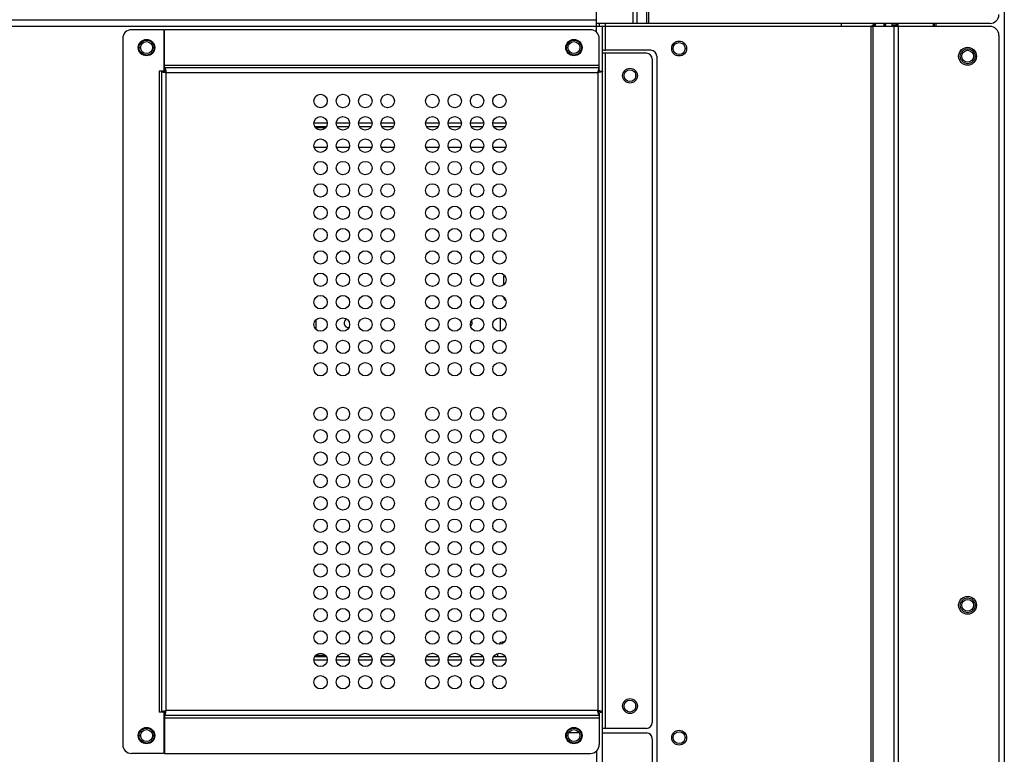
# Model space of a CAD drawing. Header units: millimetres. Extents: x -7199 to 1146, y -2825 to 3623.
# Tile 19 of 35: x -3786 to -3456, y 227 to 473. Entities that reach past the tile are written whole.
import ezdxf

# ---------------------------------------------------------------- set-up
doc = ezdxf.new("R2010")
doc.units = ezdxf.units.MM
doc.header["$LTSCALE"] = 65.395
doc.layers.get('0').update_dxf_attribs({"linetype": 'CONTINUOUS'})
doc.layers.add('00_COMPONENTS', color=7, linetype='CONTINUOUS')
doc.layers.add('02___PRT_ALL_AXES', color=7, linetype='CONTINUOUS')

msp = doc.modelspace()

# ---------------------------------------------------------------- linework, layer by layer
at = {"linetype": 'Continuous'}
for p, q in [((-3456.14, 706.19), (-3456.14, -343.01)), ((-3592.94, 469.04), (-3592.94, 484.09)), ((-3592.94, 473.09), (-3882.74, 473.09)), ((-3881.74, 471.09), (-3590.94, 471.09)), ((-3738.14, 469.9), (-3748.94, 469.9)), ((-3738.14, 469.9), (-3738.14, 456)), ((-3595.03, 469.89), (-3737.86, 469.89)), ((-3737.86, 456.29), (-3737.86, 469.89)), ((-3591.94, 471.09), (-3591.94, 471.99)), ((-3590.94, -17.51), (-3590.94, 471.09)), ((-3460.97, 470.99), (-3590.94, 470.99)), ((-3589.94, 462.99), (-3589.94, 471.99)), ((-3510.84, 471.99), (-3510.84, 470.99)), ((-3500.84, -101.51), (-3500.84, 470.99)), ((-3500.14, -101.51), (-3500.14, 470.99)), ((-3493.84, 471.99), (-3493.84, 470.99)), ((-3493.16, 470.99), (-3493.16, -101.51)), ((-3492.24, 471.99), (-3492.24, 470.99)), ((-3491.74, 470.99), (-3491.74, 471.99)), ((-3491.74, 470.99), (-3491.74, -101.51)), ((-3480.04, 471.99), (-3480.04, 470.99)), ((-3479.54, 470.99), (-3479.54, 471.99)), ((-3479.04, 470.99), (-3479.04, 471.99)), ((-3751.94, 466.9), (-3751.94, 230.07)), ((-3743.94, 466.39), (-3743.94, 466.64)), ((-3600.54, 466.39), (-3600.54, 466.64)), ((-3592.03, 456.29), (-3592.03, 466.89)), ((-3457.97, 467.99), (-3457.97, -98.51)), ((-3574.74, 462.99), (-3589.94, 462.99)), ((-3743.94, 461.39), (-3743.94, 461.14)), ((-3600.54, 461.39), (-3600.54, 461.14)), ((-3576.24, 461.99), (-3590.94, 461.99)), ((-3589.94, 235.49), (-3589.94, 461.99)), ((-3574.24, 459.99), (-3574.24, 237.49)), ((-3572.74, 460.99), (-3572.74, -34.71)), ((-3738.14, 456), (-3739.74, 456)), ((-3739.74, 456), (-3739.74, 240.97)), ((-3738.94, 456), (-3738.94, 240.97)), ((-3592.03, 457.89), (-3737.86, 457.89)), ((-3592.03, 457.09), (-3737.86, 457.09)), ((-3591.74, 456), (-3590.94, 456)), ((-3737.34, 455.49), (-3592.54, 455.49)), ((-3737.34, 241.49), (-3737.34, 455.49)), ((-3592.54, 455.49), (-3592.54, 241.49)), ((-3683.29, 438.49), (-3687.79, 438.49)), ((-3687.55, 437.48), (-3683.54, 437.48)), ((-3683.87, 436.99), (-3687.22, 436.99)), ((-3675.79, 438.49), (-3680.29, 438.49)), ((-3680.05, 437.48), (-3676.04, 437.48)), ((-3679.94, 437.49), (-3679.94, 437.28)), ((-3668.29, 438.49), (-3672.79, 438.49)), ((-3672.55, 437.48), (-3668.54, 437.48)), ((-3660.79, 438.49), (-3665.29, 438.49)), ((-3665.05, 437.48), (-3661.04, 437.48)), ((-3645.79, 438.49), (-3650.29, 438.49)), ((-3650.05, 437.48), (-3646.04, 437.48)), ((-3638.29, 438.49), (-3642.79, 438.49)), ((-3642.55, 437.48), (-3638.54, 437.48)), ((-3630.79, 438.49), (-3635.29, 438.49)), ((-3635.05, 437.48), (-3631.04, 437.48)), ((-3623.29, 438.49), (-3627.79, 438.49)), ((-3627.55, 437.48), (-3623.54, 437.48)), ((-3687.74, 430.49), (-3683.35, 430.49)), ((-3680.24, 430.49), (-3675.85, 430.49)), ((-3672.74, 430.49), (-3668.35, 430.49)), ((-3665.24, 430.49), (-3660.85, 430.49)), ((-3650.24, 430.49), (-3645.85, 430.49)), ((-3642.74, 430.49), (-3638.35, 430.49)), ((-3635.24, 430.49), (-3630.85, 430.49)), ((-3627.74, 430.49), (-3623.35, 430.49)), ((-3624.19, 386.49), (-3624.19, 384.19)), ((-3687.19, 372.49), (-3687.19, 369.46)), ((-3625.19, 368.76), (-3625.19, 372.49)), ((-3624.19, 264.49), (-3623.87, 264.49)), ((-3687.79, 258.49), (-3683.29, 258.49)), ((-3683.54, 259.5), (-3687.55, 259.5)), ((-3683.87, 259.99), (-3687.22, 259.99)), ((-3680.29, 258.49), (-3675.79, 258.49)), ((-3676.04, 259.5), (-3680.05, 259.5)), ((-3679.94, 259.49), (-3679.94, 259.69)), ((-3672.79, 258.49), (-3668.29, 258.49)), ((-3668.54, 259.5), (-3672.55, 259.5)), ((-3665.29, 258.49), (-3660.79, 258.49)), ((-3661.04, 259.5), (-3665.05, 259.5)), ((-3650.29, 258.49), (-3645.79, 258.49)), ((-3646.04, 259.5), (-3650.05, 259.5)), ((-3642.79, 258.49), (-3638.29, 258.49)), ((-3638.54, 259.5), (-3642.55, 259.5)), ((-3635.29, 258.49), (-3630.79, 258.49)), ((-3631.04, 259.5), (-3635.05, 259.5)), ((-3627.79, 258.49), (-3623.29, 258.49)), ((-3623.54, 259.5), (-3627.55, 259.5)), ((-3626.19, 260.64), (-3626.19, 259.5)), ((-3592.54, 241.49), (-3737.34, 241.49)), ((-3738.14, 240.97), (-3739.74, 240.97)), ((-3738.14, 240.97), (-3738.14, 227.07)), ((-3737.86, 240.69), (-3737.86, 227.09)), ((-3737.86, 239.89), (-3592.03, 239.89)), ((-3737.86, 239.09), (-3592.03, 239.09)), ((-3592.03, 240.69), (-3592.03, 230.09)), ((-3591.74, 240.97), (-3590.94, 240.97)), ((-3743.94, 235.59), (-3743.94, 235.84)), ((-3600.54, 235.59), (-3600.54, 235.84)), ((-3576.24, 235.49), (-3590.94, 235.49)), ((-3598.76, 233.99), (-3602.33, 233.99)), ((-3590.94, 233.99), (-3576.24, 233.99)), ((-3574.24, 231.99), (-3574.24, -1.21)), ((-3743.94, 230.59), (-3743.94, 230.34)), ((-3600.54, 230.59), (-3600.54, 230.34)), ((-3738.14, 227.07), (-3748.94, 227.07)), ((-3737.86, 227.09), (-3595.03, 227.09)), ((-3592.94, 227.93), (-3592.94, -16.51))]:
    msp.add_line(p, q, dxfattribs=at)
for centre, radius in [((-3743.94, 463.89), 2.5), ((-3743.94, 463.89), 2), ((-3600.54, 463.89), 2.5), ((-3600.54, 463.89), 2), ((-3565.24, 463.59), 2), ((-3468.44, 460.99), 2.5), ((-3468.44, 460.99), 2), ((-3581.74, 454.49), 2), ((-3468.44, 276.79), 2.5), ((-3468.44, 276.79), 2), ((-3581.74, 242.99), 2), ((-3743.94, 233.09), 2.5), ((-3743.94, 233.09), 2), ((-3600.54, 233.09), 2.5), ((-3600.54, 233.09), 2), ((-3565.24, 232.39), 2)]:
    msp.add_circle(centre, radius, dxfattribs=at)
for centre, radius, start, end in [((-3748.94, 466.9), 3, 90, 180), ((-3595.03, 466.89), 3, 0, 90), ((-3460.97, 467.99), 3, 0, 90), ((-3589.94, 464.99), 2, 240, 270), ((-3574.74, 460.99), 2, 0, 90), ((-3576.24, 459.99), 2, 0, 90), ((-3622.19, 386.49), 2, 148.7617, 180), ((-3622.19, 380.49), 2, 186.2032, 235.5474), ((-3685.19, 372.49), 2, 179.1134, 180), ((-3676.19, 371.49), 1.5, 113.6062, 276.6526), ((-3636.19, 371.49), 1.5, 311.3031, 30.6201), ((-3627.19, 372.49), 2, 0, 21.7577), ((-3624.19, 262.49), 2, 90, 140.8552), ((-3576.24, 237.49), 2, 270, 0), ((-3576.24, 231.99), 2, 0, 90), ((-3748.94, 230.07), 3, 180, 270), ((-3595.03, 230.09), 3, 270, 0)]:
    msp.add_arc(centre, radius, start, end, dxfattribs=at)
for points, knots in [([(-3498.84, 471.99), (-3499.01, 471.99), (-3499.46, 471.91), (-3500.14, 471.54), (-3500.6, 471.18), (-3500.84, 470.99)], [0, 0, 0, 0, 0.222344, 0.589674, 1, 1, 1, 1]), ([(-3738.94, 456), (-3738.94, 455.97), (-3738.9, 455.92), (-3738.82, 455.87), (-3738.72, 455.83), (-3738.61, 455.78), (-3738.41, 455.72), (-3738.26, 455.68), (-3738.14, 455.66)], [0, 0, 0, 0, 0.11396, 0.20323, 0.31732, 0.455882, 0.617418, 1, 1, 1, 1]), ([(-3738.14, 456), (-3738.14, 455.98), (-3738.13, 455.93), (-3738.08, 455.87), (-3738.01, 455.8), (-3737.86, 455.71), (-3737.64, 455.61), (-3737.45, 455.53), (-3737.34, 455.49)], [0, 0, 0, 0, 0.067483, 0.147781, 0.247517, 0.368014, 0.662492, 1, 1, 1, 1]), ([(-3737.86, 457.09), (-3737.83, 457.09), (-3737.78, 457.04), (-3737.73, 456.96), (-3737.69, 456.86), (-3737.64, 456.75), (-3737.58, 456.55), (-3737.54, 456.4), (-3737.52, 456.29)], [0, 0, 0, 0, 0.11396, 0.20323, 0.31732, 0.455882, 0.617418, 1, 1, 1, 1]), ([(-3737.86, 456.29), (-3737.84, 456.29), (-3737.79, 456.27), (-3737.73, 456.22), (-3737.66, 456.15), (-3737.57, 456), (-3737.47, 455.78), (-3737.39, 455.59), (-3737.34, 455.49)], [0, 0, 0, 0, 0.067483, 0.147781, 0.247517, 0.368014, 0.662492, 1, 1, 1, 1]), ([(-3737.52, 456.29), (-3737.5, 456.22), (-3737.44, 455.96), (-3737.39, 455.69), (-3737.34, 455.49)], [0, 0, 0, 0, 0.235331, 1, 1, 1, 1]), ([(-3592.37, 456.29), (-3592.39, 456.22), (-3592.45, 455.96), (-3592.5, 455.69), (-3592.54, 455.49)], [0, 0, 0, 0, 0.235331, 1, 1, 1, 1]), ([(-3592.03, 456.29), (-3592.05, 456.29), (-3592.1, 456.27), (-3592.16, 456.22), (-3592.23, 456.15), (-3592.32, 456), (-3592.42, 455.78), (-3592.5, 455.59), (-3592.54, 455.49)], [0, 0, 0, 0, 0.067483, 0.147781, 0.247517, 0.368014, 0.662492, 1, 1, 1, 1]), ([(-3591.74, 456), (-3591.74, 455.98), (-3591.76, 455.93), (-3591.81, 455.87), (-3591.88, 455.8), (-3592.03, 455.71), (-3592.25, 455.61), (-3592.44, 455.53), (-3592.54, 455.49)], [0, 0, 0, 0, 0.067483, 0.147781, 0.247517, 0.368014, 0.662492, 1, 1, 1, 1]), ([(-3592.03, 457.09), (-3592.06, 457.09), (-3592.11, 457.04), (-3592.16, 456.96), (-3592.2, 456.86), (-3592.25, 456.75), (-3592.31, 456.55), (-3592.35, 456.4), (-3592.37, 456.29)], [0, 0, 0, 0, 0.11396, 0.20323, 0.31732, 0.455882, 0.617418, 1, 1, 1, 1]), ([(-3590.94, 456), (-3590.94, 455.97), (-3590.99, 455.92), (-3591.07, 455.87), (-3591.17, 455.83), (-3591.28, 455.78), (-3591.48, 455.72), (-3591.63, 455.68), (-3591.74, 455.66)], [0, 0, 0, 0, 0.11396, 0.20323, 0.31732, 0.455882, 0.617418, 1, 1, 1, 1]), ([(-3738.14, 455.66), (-3738.08, 455.64), (-3737.82, 455.58), (-3737.55, 455.53), (-3737.34, 455.49)], [0, 0, 0, 0, 0.235331, 1, 1, 1, 1]), ([(-3591.74, 455.66), (-3591.81, 455.64), (-3592.07, 455.58), (-3592.34, 455.53), (-3592.54, 455.49)], [0, 0, 0, 0, 0.235331, 1, 1, 1, 1]), ([(-3738.94, 240.97), (-3738.94, 241), (-3738.9, 241.06), (-3738.82, 241.1), (-3738.72, 241.15), (-3738.61, 241.19), (-3738.41, 241.25), (-3738.26, 241.29), (-3738.14, 241.31)], [0, 0, 0, 0, 0.11396, 0.20323, 0.31732, 0.455882, 0.617418, 1, 1, 1, 1]), ([(-3738.14, 241.31), (-3738.08, 241.33), (-3737.82, 241.39), (-3737.55, 241.44), (-3737.34, 241.49)], [0, 0, 0, 0, 0.235331, 1, 1, 1, 1]), ([(-3738.14, 240.97), (-3738.14, 240.99), (-3738.13, 241.04), (-3738.08, 241.1), (-3738.01, 241.17), (-3737.86, 241.26), (-3737.64, 241.36), (-3737.45, 241.44), (-3737.34, 241.49)], [0, 0, 0, 0, 0.067483, 0.147781, 0.247517, 0.368014, 0.662492, 1, 1, 1, 1]), ([(-3737.86, 240.69), (-3737.84, 240.69), (-3737.79, 240.7), (-3737.73, 240.75), (-3737.66, 240.82), (-3737.57, 240.97), (-3737.47, 241.19), (-3737.39, 241.38), (-3737.34, 241.49)], [0, 0, 0, 0, 0.067483, 0.147781, 0.247517, 0.368014, 0.662492, 1, 1, 1, 1]), ([(-3737.52, 240.69), (-3737.5, 240.75), (-3737.44, 241.01), (-3737.39, 241.28), (-3737.34, 241.49)], [0, 0, 0, 0, 0.235331, 1, 1, 1, 1]), ([(-3592.37, 240.69), (-3592.39, 240.75), (-3592.45, 241.01), (-3592.5, 241.28), (-3592.54, 241.49)], [0, 0, 0, 0, 0.235331, 1, 1, 1, 1]), ([(-3591.74, 241.31), (-3591.81, 241.33), (-3592.07, 241.39), (-3592.34, 241.44), (-3592.54, 241.49)], [0, 0, 0, 0, 0.235331, 1, 1, 1, 1]), ([(-3592.03, 240.69), (-3592.05, 240.69), (-3592.1, 240.7), (-3592.16, 240.75), (-3592.23, 240.82), (-3592.32, 240.97), (-3592.42, 241.19), (-3592.5, 241.38), (-3592.54, 241.49)], [0, 0, 0, 0, 0.067483, 0.147781, 0.247517, 0.368014, 0.662492, 1, 1, 1, 1]), ([(-3591.74, 240.97), (-3591.74, 240.99), (-3591.76, 241.04), (-3591.81, 241.1), (-3591.88, 241.17), (-3592.03, 241.26), (-3592.25, 241.36), (-3592.44, 241.44), (-3592.54, 241.49)], [0, 0, 0, 0, 0.067483, 0.147781, 0.247517, 0.368014, 0.662492, 1, 1, 1, 1]), ([(-3590.94, 240.97), (-3590.94, 241), (-3590.99, 241.06), (-3591.07, 241.1), (-3591.17, 241.15), (-3591.28, 241.19), (-3591.48, 241.25), (-3591.63, 241.29), (-3591.74, 241.31)], [0, 0, 0, 0, 0.11396, 0.20323, 0.31732, 0.455882, 0.617418, 1, 1, 1, 1]), ([(-3737.86, 239.89), (-3737.83, 239.89), (-3737.78, 239.93), (-3737.73, 240.01), (-3737.69, 240.11), (-3737.64, 240.22), (-3737.58, 240.42), (-3737.54, 240.57), (-3737.52, 240.69)], [0, 0, 0, 0, 0.11396, 0.20323, 0.31732, 0.455882, 0.617418, 1, 1, 1, 1]), ([(-3592.03, 239.89), (-3592.06, 239.89), (-3592.11, 239.93), (-3592.16, 240.01), (-3592.2, 240.11), (-3592.25, 240.22), (-3592.31, 240.42), (-3592.35, 240.57), (-3592.37, 240.69)], [0, 0, 0, 0, 0.11396, 0.20323, 0.31732, 0.455882, 0.617418, 1, 1, 1, 1])]:
    msp.add_open_spline(points, degree=3, knots=knots, dxfattribs=at)
at = {"layer": '00_COMPONENTS', "linetype": 'Continuous'}
for p, q in [((-3492.24, 471.39), (-3493.77, 471.39)), ((-3493.77, 470.99), (-3493.77, 471.39)), ((-3492.36, 471.39), (-3492.36, 470.99)), ((-3579.81, 453.99), (-3579.81, 454.98)), ((-3579.81, 242.49), (-3579.81, 243.48))]:
    msp.add_line(p, q, dxfattribs=at)
for radius, start, end in [(1.8, 167.7762, 192.8435), (1.5, 159.6326, 195.4716), (1.5, 344.5284, 23.5968), (1.8, 347.1565, 19.4823), (4.17, 0, 8.2713), (5.59, 0, 6.1681)]:
    msp.add_arc((-3497.94, 471.39), radius, start, end, dxfattribs=at)
at = {"layer": '02___PRT_ALL_AXES', "linetype": 'Continuous'}
for p, q in [((-3576.1, 471.99), (-3576.1, 588.37)), ((-3575.39, 471.99), (-3575.39, 588.37)), ((-3580.74, 584.79), (-3580.74, 471.99)), ((-3579.33, 471.99), (-3579.33, 585.14)), ((-3460.96, 471.99), (-3592.94, 471.99))]:
    msp.add_line(p, q, dxfattribs=at)
for centre, radius in [((-3743.94, 463.89), 2.75), ((-3600.54, 463.89), 2.75), ((-3565.24, 463.59), 2.5), ((-3468.47, 460.99), 3), ((-3581.74, 454.49), 2.5), ((-3685.54, 445.99), 2.25), ((-3678.04, 445.99), 2.25), ((-3670.54, 445.99), 2.25), ((-3663.04, 445.99), 2.25), ((-3648.04, 445.99), 2.25), ((-3640.54, 445.99), 2.25), ((-3633.04, 445.99), 2.25), ((-3625.54, 445.99), 2.25), ((-3685.54, 438.49), 2.25), ((-3678.04, 438.49), 2.25), ((-3670.54, 438.49), 2.25), ((-3663.04, 438.49), 2.25), ((-3648.04, 438.49), 2.25), ((-3640.54, 438.49), 2.25), ((-3633.04, 438.49), 2.25), ((-3625.54, 438.49), 2.25), ((-3685.54, 430.99), 2.25), ((-3678.04, 430.99), 2.25), ((-3670.54, 430.99), 2.25), ((-3663.04, 430.99), 2.25), ((-3648.04, 430.99), 2.25), ((-3640.54, 430.99), 2.25), ((-3633.04, 430.99), 2.25), ((-3625.54, 430.99), 2.25), ((-3685.54, 423.49), 2.25), ((-3678.04, 423.49), 2.25), ((-3670.54, 423.49), 2.25), ((-3663.04, 423.49), 2.25), ((-3648.04, 423.49), 2.25), ((-3640.54, 423.49), 2.25), ((-3633.04, 423.49), 2.25), ((-3625.54, 423.49), 2.25), ((-3685.54, 415.99), 2.25), ((-3678.04, 415.99), 2.25), ((-3670.54, 415.99), 2.25), ((-3663.04, 415.99), 2.25), ((-3648.04, 415.99), 2.25), ((-3640.54, 415.99), 2.25), ((-3633.04, 415.99), 2.25), ((-3625.54, 415.99), 2.25), ((-3685.54, 408.49), 2.25), ((-3678.04, 408.49), 2.25), ((-3670.54, 408.49), 2.25), ((-3663.04, 408.49), 2.25), ((-3648.04, 408.49), 2.25), ((-3640.54, 408.49), 2.25), ((-3633.04, 408.49), 2.25), ((-3625.54, 408.49), 2.25), ((-3685.54, 400.99), 2.25), ((-3678.04, 400.99), 2.25), ((-3670.54, 400.99), 2.25), ((-3663.04, 400.99), 2.25), ((-3648.04, 400.99), 2.25), ((-3640.54, 400.99), 2.25), ((-3633.04, 400.99), 2.25), ((-3625.54, 400.99), 2.25), ((-3685.54, 393.49), 2.25), ((-3678.04, 393.49), 2.25), ((-3670.54, 393.49), 2.25), ((-3663.04, 393.49), 2.25), ((-3648.04, 393.49), 2.25), ((-3640.54, 393.49), 2.25), ((-3633.04, 393.49), 2.25), ((-3625.54, 393.49), 2.25), ((-3685.54, 385.99), 2.25), ((-3678.04, 385.99), 2.25), ((-3670.54, 385.99), 2.25), ((-3663.04, 385.99), 2.25), ((-3648.04, 385.99), 2.25), ((-3640.54, 385.99), 2.25), ((-3633.04, 385.99), 2.25), ((-3625.54, 385.99), 2.25), ((-3685.54, 378.49), 2.25), ((-3678.04, 378.49), 2.25), ((-3670.54, 378.49), 2.25), ((-3663.04, 378.49), 2.25), ((-3648.04, 378.49), 2.25), ((-3640.54, 378.49), 2.25), ((-3633.04, 378.49), 2.25), ((-3625.54, 378.49), 2.25), ((-3685.54, 370.99), 2.25), ((-3678.04, 370.99), 2.25), ((-3670.54, 370.99), 2.25), ((-3663.04, 370.99), 2.25), ((-3648.04, 370.99), 2.25), ((-3640.54, 370.99), 2.25), ((-3633.04, 370.99), 2.25), ((-3625.54, 370.99), 2.25), ((-3685.54, 363.49), 2.25), ((-3678.04, 363.49), 2.25), ((-3670.54, 363.49), 2.25), ((-3663.04, 363.49), 2.25), ((-3648.04, 363.49), 2.25), ((-3640.54, 363.49), 2.25), ((-3633.04, 363.49), 2.25), ((-3625.54, 363.49), 2.25), ((-3685.54, 355.99), 2.25), ((-3678.04, 355.99), 2.25), ((-3670.54, 355.99), 2.25), ((-3663.04, 355.99), 2.25), ((-3648.04, 355.99), 2.25), ((-3640.54, 355.99), 2.25), ((-3633.04, 355.99), 2.25), ((-3625.54, 355.99), 2.25), ((-3685.54, 340.99), 2.25), ((-3678.04, 340.99), 2.25), ((-3670.54, 340.99), 2.25), ((-3663.04, 340.99), 2.25), ((-3648.04, 340.99), 2.25), ((-3640.54, 340.99), 2.25), ((-3633.04, 340.99), 2.25), ((-3625.54, 340.99), 2.25), ((-3685.54, 333.49), 2.25), ((-3678.04, 333.49), 2.25), ((-3670.54, 333.49), 2.25), ((-3663.04, 333.49), 2.25), ((-3648.04, 333.49), 2.25), ((-3640.54, 333.49), 2.25), ((-3633.04, 333.49), 2.25), ((-3625.54, 333.49), 2.25), ((-3685.54, 325.99), 2.25), ((-3678.04, 325.99), 2.25), ((-3670.54, 325.99), 2.25), ((-3663.04, 325.99), 2.25), ((-3648.04, 325.99), 2.25), ((-3640.54, 325.99), 2.25), ((-3633.04, 325.99), 2.25), ((-3625.54, 325.99), 2.25), ((-3685.54, 318.49), 2.25), ((-3678.04, 318.49), 2.25), ((-3670.54, 318.49), 2.25), ((-3663.04, 318.49), 2.25), ((-3648.04, 318.49), 2.25), ((-3640.54, 318.49), 2.25), ((-3633.04, 318.49), 2.25), ((-3625.54, 318.49), 2.25), ((-3685.54, 310.99), 2.25), ((-3678.04, 310.99), 2.25), ((-3670.54, 310.99), 2.25), ((-3663.04, 310.99), 2.25), ((-3648.04, 310.99), 2.25), ((-3640.54, 310.99), 2.25), ((-3633.04, 310.99), 2.25), ((-3625.54, 310.99), 2.25), ((-3685.54, 303.49), 2.25), ((-3678.04, 303.49), 2.25), ((-3670.54, 303.49), 2.25), ((-3663.04, 303.49), 2.25), ((-3648.04, 303.49), 2.25), ((-3640.54, 303.49), 2.25), ((-3633.04, 303.49), 2.25), ((-3625.54, 303.49), 2.25), ((-3685.54, 295.99), 2.25), ((-3678.04, 295.99), 2.25), ((-3670.54, 295.99), 2.25), ((-3663.04, 295.99), 2.25), ((-3648.04, 295.99), 2.25), ((-3640.54, 295.99), 2.25), ((-3633.04, 295.99), 2.25), ((-3625.54, 295.99), 2.25), ((-3685.54, 288.49), 2.25), ((-3678.04, 288.49), 2.25), ((-3670.54, 288.49), 2.25), ((-3663.04, 288.49), 2.25), ((-3648.04, 288.49), 2.25), ((-3640.54, 288.49), 2.25), ((-3633.04, 288.49), 2.25), ((-3625.54, 288.49), 2.25), ((-3685.54, 280.99), 2.25), ((-3678.04, 280.99), 2.25), ((-3670.54, 280.99), 2.25), ((-3663.04, 280.99), 2.25), ((-3648.04, 280.99), 2.25), ((-3640.54, 280.99), 2.25), ((-3633.04, 280.99), 2.25), ((-3625.54, 280.99), 2.25), ((-3468.47, 276.79), 3), ((-3685.54, 273.49), 2.25), ((-3678.04, 273.49), 2.25), ((-3670.54, 273.49), 2.25), ((-3663.04, 273.49), 2.25), ((-3648.04, 273.49), 2.25), ((-3640.54, 273.49), 2.25), ((-3633.04, 273.49), 2.25), ((-3625.54, 273.49), 2.25), ((-3685.54, 265.99), 2.25), ((-3678.04, 265.99), 2.25), ((-3670.54, 265.99), 2.25), ((-3663.04, 265.99), 2.25), ((-3648.04, 265.99), 2.25), ((-3640.54, 265.99), 2.25), ((-3633.04, 265.99), 2.25), ((-3625.54, 265.99), 2.25), ((-3685.54, 258.49), 2.25), ((-3678.04, 258.49), 2.25), ((-3670.54, 258.49), 2.25), ((-3663.04, 258.49), 2.25), ((-3648.04, 258.49), 2.25), ((-3640.54, 258.49), 2.25), ((-3633.04, 258.49), 2.25), ((-3625.54, 258.49), 2.25), ((-3685.54, 250.99), 2.25), ((-3678.04, 250.99), 2.25), ((-3670.54, 250.99), 2.25), ((-3663.04, 250.99), 2.25), ((-3648.04, 250.99), 2.25), ((-3640.54, 250.99), 2.25), ((-3633.04, 250.99), 2.25), ((-3625.54, 250.99), 2.25), ((-3581.74, 242.99), 2.5), ((-3743.94, 233.09), 2.75), ((-3600.54, 233.09), 2.75), ((-3565.24, 232.39), 2.5)]:
    msp.add_circle(centre, radius, dxfattribs=at)
for centre, radius, start, end in [((-3460.96, 474.99), 3, 270, 0), ((-3497.94, 471.39), 2, 172.5185, 191.5411), ((-3497.94, 471.39), 2, 348.4589, 17.4789)]:
    msp.add_arc(centre, radius, start, end, dxfattribs=at)

doc.saveas('drawing.dxf')
